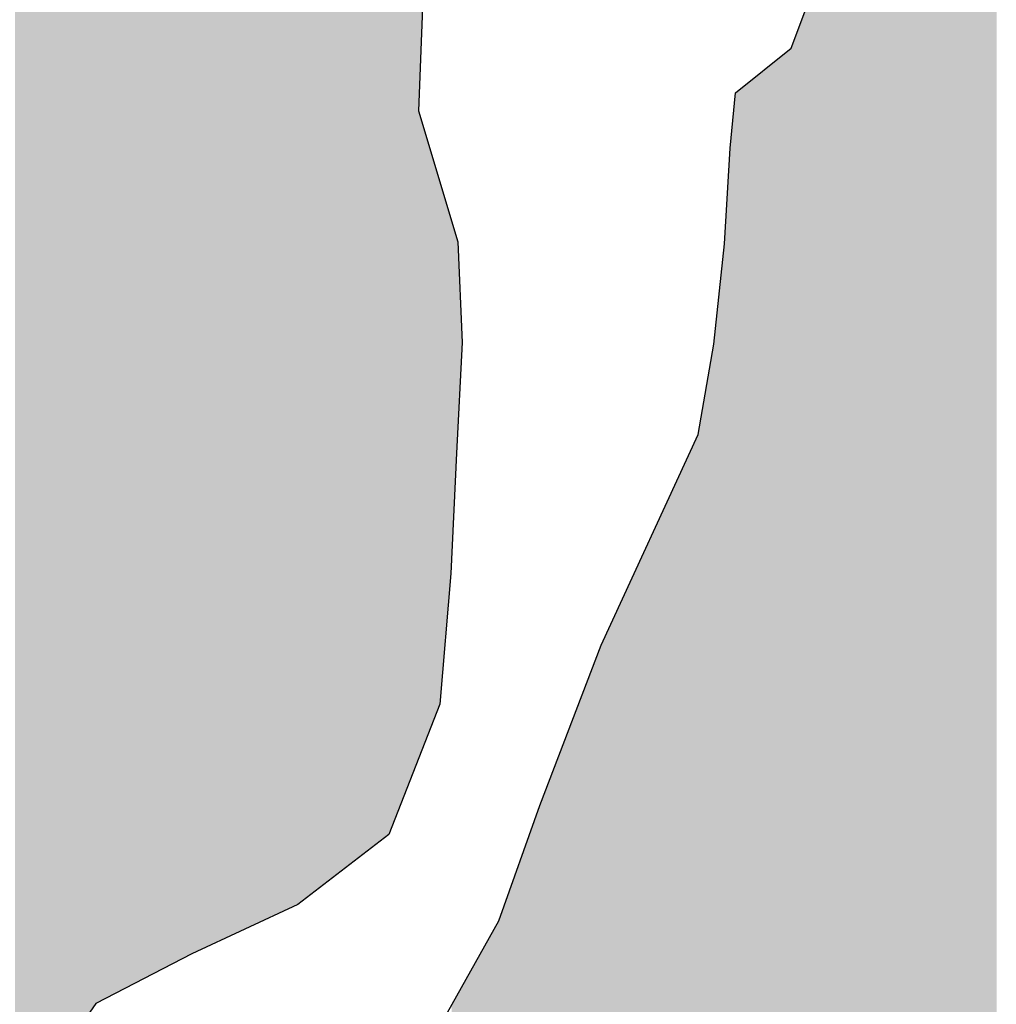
# Model space of a CAD drawing. Extents: x 132729 to 413893, y 707796 to 905796.
# Tile 21 of 62: x 210505 to 212132, y 782954 to 784594. Entities that reach past the tile are written whole.
import ezdxf

# ---------------------------------------------------------------- set-up
doc = ezdxf.new("R2010")
doc.units = 0
doc.header["$LTSCALE"] = 2000
doc.layers.add('HENDRYFILL', color=11, linetype='CONTINUOUS')
doc.layers.add('WATER', color=4, linetype='CONTINUOUS')

msp = doc.modelspace()

# ---------------------------------------------------------------- linework, layer by layer
at = {"layer": 'HENDRYFILL', "color": 0}
for points in [[(210528.3461766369, 782748.1825251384), (210528.3461766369, 807658.2083189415), (210539.3089220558, 782821.4724116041), (210539.3089220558, 807663.185267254)], [(210539.3089220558, 782821.4724116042), (210539.3089220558, 807663.185267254), (210541.6196692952, 782824.7865544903), (210541.6196692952, 807664.23431739)], [(210541.6196692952, 782824.7865544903), (210541.6196692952, 807664.23431739), (210559.9618998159, 782851.0935307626), (210559.9618998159, 807667.2765937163)], [(210559.9618998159, 782851.0935307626), (210559.9618998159, 807667.2765937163), (210567.3730710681, 782861.7228545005), (210567.3730710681, 807668.5058243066)], [(210567.3730710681, 782861.7228545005), (210567.3730710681, 807668.5058243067), (210589.3375429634, 782893.2249578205), (210589.3375429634, 807669.2411578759)], [(210497.6819940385, 774683.0316388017), (210497.6819940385, 807636.8669532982), (210513.0343390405, 774676.8080348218), (210513.0343390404, 807649.4853441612)], [(210513.0343390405, 782645.8173970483), (210513.0343390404, 807649.4853441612), (210517.8493407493, 782678.0074110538), (210517.8493407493, 807653.4428876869)], [(210517.8493407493, 782678.0074110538), (210517.8493407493, 807653.4428876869), (210528.3461766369, 782748.1825251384), (210528.3461766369, 807658.2083189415)], [(210589.3375429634, 782893.2249578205), (210589.3375429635, 786605.6309207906), (210590.8807287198, 782895.4382410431), (210590.8807287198, 786599.7450169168)], [(210590.8807287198, 782895.4382410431), (210590.8807287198, 786599.7450169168), (210625.4725958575, 782945.050932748), (210625.4725958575, 786467.8073004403)], [(210625.4725958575, 782945.050932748), (210625.4725958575, 786467.8073004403), (210632.2871193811, 782954.824526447), (210632.2871193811, 786441.8158536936)], [(210632.2871193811, 782954.8245264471), (210632.2871193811, 786441.8158536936), (210632.8027282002, 782955.0915801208), (210632.8027282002, 786439.8492570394)], [(210632.8027282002, 782955.0915801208), (210632.8027282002, 786439.8492570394), (210638.419437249, 782958.0006901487), (210638.4194372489, 786418.4264248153)], [(210638.419437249, 782958.0006901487), (210638.4194372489, 786418.4264248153), (210646.5113700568, 782962.1918139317), (210646.5113700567, 786387.5627789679)], [(210646.5113700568, 782962.1918139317), (210646.5113700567, 786387.5627789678), (210653.8415023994, 782965.9883719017), (210653.8415023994, 786384.2981913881)], [(210653.8415023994, 782965.9883719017), (210653.8415023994, 786384.2981913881), (210656.817646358, 782967.5298315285), (210656.817646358, 786382.9727197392)], [(210656.817646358, 782967.5298315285), (210656.817646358, 786382.9727197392), (210658.7466285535, 782968.5289257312), (210658.7466285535, 786382.1136177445)], [(210658.7466285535, 782968.5289257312), (210658.7466285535, 786382.1136177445), (210659.2732852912, 782968.8017015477), (210659.2732852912, 786381.8790630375)], [(210659.2732852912, 782968.8017015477), (210659.2732852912, 786381.8790630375), (210669.7644877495, 782974.2354995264), (210669.7644877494, 786377.2066440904)], [(210669.7644877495, 782974.2354995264), (210669.7644877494, 786377.2066440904), (210689.3703037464, 782984.3901070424), (210689.3703037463, 786368.4748913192)], [(210689.3703037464, 782984.3901070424), (210689.3703037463, 786368.4748913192), (210693.4989408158, 782986.5284872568), (210693.4989408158, 786366.6361390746)], [(210693.4989408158, 782986.5284872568), (210693.4989408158, 786366.6361390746), (210700.0329992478, 782989.9127278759), (210700.0329992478, 786363.7260952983)], [(210700.0329992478, 782989.9127278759), (210700.0329992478, 786363.7260952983), (210701.3802109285, 782990.6105007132), (210701.3802109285, 786363.126093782)], [(210701.3802109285, 782990.6105007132), (210701.3802109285, 786363.126093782), (210719.1721684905, 782999.8256410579), (210719.1721684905, 786355.202170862)], [(210719.1721684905, 782999.8256410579), (210719.1721684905, 786355.202170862), (210733.1612754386, 783007.0711385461), (210733.1612754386, 786348.97190616)], [(210733.1612754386, 783007.0711385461), (210733.1612754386, 786348.97190616), (210744.8356037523, 783013.117722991), (210744.8356037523, 786343.7725638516)], [(210744.8356037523, 783013.117722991), (210744.8356037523, 786343.7725638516), (210751.3390294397, 783016.4860977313), (210751.3390294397, 786340.8761628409)], [(210751.3390294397, 783016.4860977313), (210751.3390294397, 786340.8761628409), (210755.1125028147, 783018.4405249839), (210755.1125028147, 786339.1955882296)], [(210755.1125028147, 783018.4405249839), (210755.1125028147, 786339.1955882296), (210758.9398344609, 783020.4228475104), (210758.9398344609, 786337.4910270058)], [(210758.9398344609, 783020.4228475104), (210758.9398344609, 786337.4910270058), (210764.8076313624, 783023.4620056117), (210764.8076313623, 786334.8777130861)], [(210764.8076313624, 783023.4620056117), (210764.8076313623, 786334.8777130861), (210778.9620796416, 783030.7931397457), (210778.9620796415, 786328.5738110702)], [(210778.9620796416, 783030.7931397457), (210778.9620796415, 786328.5738110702), (210780.0839400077, 783031.3741944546), (210780.0839400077, 786328.0741732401)], [(210780.0839400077, 783031.3741944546), (210780.0839400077, 786328.07417324), (210782.9547526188, 783032.8610989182), (210782.9547526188, 786324.2683743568)], [(210782.9547526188, 783032.8610989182), (210782.9547526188, 786324.2683743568), (210791.9138172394, 783037.5013436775), (210791.9138172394, 786312.3914590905)], [(210791.9138172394, 783037.5013436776), (210791.9138172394, 786312.3914590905), (210802.8961474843, 783042.6426141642), (210802.8961474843, 786297.8323269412)], [(210802.8961474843, 783042.6426141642), (210802.8961474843, 786297.8323269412), (210804.6904210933, 783043.4825858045), (210804.6904210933, 786295.4536817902)], [(210804.6904210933, 783043.4825858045), (210804.6904210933, 786295.4536817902), (210825.3629836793, 783053.1602437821), (210825.3629836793, 786268.0483348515)], [(210825.3629836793, 783053.1602437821), (210825.3629836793, 786268.0483348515), (210835.00299845, 783057.6731224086), (210835.00299845, 786255.2686928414)], [(210835.00299845, 783057.6731224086), (210835.00299845, 786255.2686928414), (210852.7153612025, 783065.9649917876), (210852.7153612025, 786231.7876442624)], [(210852.7153612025, 783065.9649917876), (210852.7153612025, 786231.7876442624), (210857.6951859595, 783068.2962480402), (210857.6951859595, 786225.1859554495)], [(210857.6951859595, 783068.2962480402), (210857.6951859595, 786225.1859554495), (210862.6358410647, 783070.6091674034), (210862.6358410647, 786218.6361933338)], [(210862.6358410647, 783070.6091674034), (210862.6358410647, 786218.6361933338), (210880.7033675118, 783079.0673031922), (210880.7033675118, 786194.6843088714)], [(210880.7033675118, 783079.0673031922), (210880.7033675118, 786194.6843088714), (210880.9434074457, 783079.1796755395), (210880.9434074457, 786194.3660910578)], [(210880.9434074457, 783079.1796755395), (210880.9434074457, 786194.3660910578), (210886.2845476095, 783081.6800780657), (210886.2845476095, 786187.2854111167)], [(210886.2845476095, 783081.6800780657), (210886.2845476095, 786187.2854111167), (210887.9881784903, 783082.4776161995), (210887.9881784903, 786185.0269298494)], [(210887.9881784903, 783082.4776161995), (210887.9881784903, 786185.0269298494), (210891.9612666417, 783084.3375785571), (210891.9612666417, 786175.088060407)], [(210891.9612666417, 783084.3375785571), (210891.9612666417, 786175.088060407), (210907.1077629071, 783091.4282626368), (210907.1077629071, 786137.1983778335)], [(210907.1077629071, 783091.4282626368), (210907.1077629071, 786137.1983778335), (210913.330723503, 783094.3414807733), (210913.330723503, 786121.6313452)], [(210913.330723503, 783094.3414807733), (210913.330723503, 786121.6313452), (210923.3516385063, 783099.0326741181), (210923.3516385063, 786096.5635485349)], [(210923.3516385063, 783099.0326741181), (210923.3516385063, 786096.5635485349), (210934.6756993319, 783104.3339224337), (210934.6756993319, 786068.2358704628)], [(210934.6756993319, 783104.3339224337), (210934.6756993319, 786068.2358704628), (210937.2354141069, 783105.5322278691), (210937.2354141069, 786061.8326219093)], [(210937.2354141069, 783105.5322278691), (210937.2354141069, 786061.8326219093), (210945.0922031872, 783109.2103068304), (210945.0922031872, 786042.1784894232)], [(210945.0922031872, 783109.2103068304), (210945.0922031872, 786042.1784894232), (210946.2691773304, 783109.7612957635), (210946.2691773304, 786039.2342324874)], [(210946.2691773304, 783109.7612957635), (210946.2691773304, 786039.2342324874), (210947.9581195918, 783110.5519575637), (210947.9581195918, 786035.0092628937)], [(210947.9581195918, 783110.5519575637), (210947.9581195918, 786035.0092628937), (210954.3021276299, 783113.5218428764), (210954.3021276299, 786019.1394243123)], [(210954.3021276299, 783113.5218428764), (210954.3021276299, 786019.1394243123), (210968.2853108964, 783120.067933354), (210968.2853108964, 785984.1598246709)], [(210968.2853108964, 783120.067933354), (210968.2853108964, 785984.1598246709), (210972.6893226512, 783123.4469845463), (210972.6893226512, 785973.1429792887)], [(210972.6893226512, 783123.4469845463), (210972.6893226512, 785973.1429792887), (210974.8291617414, 783125.088811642), (210974.8291617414, 785967.7900697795)], [(210974.8291617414, 783125.088811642), (210974.8291617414, 785967.7900697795), (210978.5964834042, 783127.9793517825), (210978.5964834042, 785958.3659350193)], [(210978.5964834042, 783127.9793517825), (210978.5964834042, 785958.3659350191), (210981.7379686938, 783130.3897085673), (210981.7379686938, 785953.5858276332)], [(210981.7379686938, 783130.3897085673), (210981.7379686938, 785953.5858276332), (210986.2377135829, 783133.8422125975), (210986.2377135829, 785946.7389823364)], [(210986.2377135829, 783133.8422125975), (210986.2377135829, 785946.7389823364), (210990.2059055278, 783136.8868737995), (210990.2059055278, 785940.7009519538)], [(210990.2059055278, 783136.8868737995), (210990.2059055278, 785940.7009519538), (211001.0228944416, 783145.1863882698), (211001.0228944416, 785924.2417411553)], [(211001.0228944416, 783145.1863882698), (211001.0228944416, 785924.2417411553), (211006.1693160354, 783149.1350657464), (211006.1693160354, 785916.4109077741)], [(211006.1693160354, 783149.1350657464), (211006.1693160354, 785916.4109077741), (211008.1276754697, 783150.6376495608), (211008.1276754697, 785913.4310534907)], [(211008.1276754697, 783150.6376495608), (211008.1276754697, 785913.4310534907), (211070.9439481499, 783198.8344784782), (211070.9439481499, 785817.8493456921)], [(211070.9439481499, 783198.8344784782), (211070.9439481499, 785817.8493456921), (211078.0732102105, 783204.3045232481), (211078.0732102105, 785807.0014075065)], [(211078.0732102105, 783204.3045232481), (211078.0732102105, 785807.0014075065), (211097.7390361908, 783219.3934549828), (211097.7390361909, 785783.3337715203)], [(211097.7390361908, 783219.3934549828), (211097.7390361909, 785783.3337715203), (211108.9271329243, 783227.9777080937), (211108.9271329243, 785769.8690026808)], [(211108.9271329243, 783227.9777080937), (211108.9271329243, 785769.8690026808), (211109.9191809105, 783228.7388733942), (211109.9191809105, 785768.675082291)], [(211109.9191809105, 783228.7388733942), (211109.9191809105, 785768.675082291), (211111.5481131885, 783229.9886987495), (211111.5481131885, 785766.7146776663)], [(211111.5481131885, 783229.9886987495), (211111.5481131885, 785766.7146776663), (211119.7600659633, 783236.289455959), (211119.7600659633, 785756.8316699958)], [(211119.7600659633, 783236.289455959), (211119.7600659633, 785756.8316699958), (211141.9562294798, 783292.8847252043), (211141.9562294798, 785730.118796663)], [(211141.9562294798, 783292.8847252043), (211141.9562294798, 785730.118796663), (211152.1118530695, 783318.7793015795), (211152.1118530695, 785717.8965995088)], [(211152.1118530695, 783318.7793015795), (211152.1118530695, 785717.8965995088), (211163.3954887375, 783347.5500573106), (211163.3954887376, 785704.3168504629)], [(211163.3954887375, 783347.5500573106), (211163.3954887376, 785704.3168504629), (211169.55843935, 783363.264207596), (211169.55843935, 785696.899797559)], [(211169.55843935, 784441.6391845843), (211169.55843935, 785696.899797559), (211170.3655611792, 784462.4149978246), (211170.3655611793, 785695.9284340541)], [(211170.3655611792, 784462.4149978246), (211170.3655611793, 785695.9284340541), (211178.0589698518, 784660.4480777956), (211178.0589698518, 785686.6694893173)], [(212110.7391720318, 781859.2778130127), (212110.7391720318, 784962.9275092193), (212122.1979414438, 781846.505248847), (212122.1979414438, 784978.7485503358)], [(212122.1979414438, 781846.505248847), (212122.1979414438, 784978.7485503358), (212123.1691490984, 781845.4226882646), (212123.1691490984, 784980.0894898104)], [(212123.1691490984, 781845.4226882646), (212123.1691490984, 784980.0894898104), (212125.9163010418, 781842.3605641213), (212125.9163010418, 784983.8824628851)], [(212125.9163010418, 781842.3605641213), (212125.9163010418, 784983.8824628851), (212129.3174110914, 781838.5695029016), (212129.3174110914, 784988.578351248)], [(212129.3174110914, 781838.5695029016), (212129.3174110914, 784988.578351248), (212129.688518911, 781838.1558460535), (212129.688518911, 784989.0907371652)], [(212129.688518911, 781838.1558460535), (212129.688518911, 784989.0907371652), (212129.7730099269, 781838.0616677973), (212129.7730099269, 784989.2073933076)], [(212129.7730099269, 781838.0616677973), (212129.7730099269, 784989.2073933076), (212130.2543453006, 781837.5251453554), (212130.2543453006, 784989.8719696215)], [(212130.2543453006, 781837.5251453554), (212130.2543453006, 784989.8719696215), (212131.1067884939, 781836.5749660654), (212131.1067884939, 784991.0489318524)], [(212131.1067884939, 781836.5749660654), (212131.1067884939, 784991.0489318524), (212131.9726648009, 781835.6098135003), (212131.9726648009, 784992.2444410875)], [(212103.7446185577, 781867.0743206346), (212103.7446185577, 784960.9787742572), (212106.2394271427, 781864.2934720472), (212106.2394271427, 784961.6738466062)], [(212106.2394271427, 781864.2934720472), (212106.2394271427, 784961.6738466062), (212108.5186768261, 781861.7528970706), (212108.5186768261, 784962.3088626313)], [(212108.5186768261, 781861.7528970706), (212108.5186768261, 784962.3088626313), (212110.4893396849, 781859.5562896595), (212110.4893396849, 784962.857904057)], [(212110.4893396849, 781859.5562896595), (212110.4893396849, 784962.857904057), (212110.7391720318, 781859.2778130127), (212110.7391720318, 784962.9275092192)], [(212048.5548874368, 781954.8166455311), (212048.5548874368, 784942.1706352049), (212052.0221591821, 781948.7818250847), (212052.0221591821, 784946.5685098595)], [(212052.0221591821, 781948.7818250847), (212052.0221591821, 784946.5685098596), (212053.2493508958, 781946.6458858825), (212053.2493508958, 784946.9104146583)], [(212053.2493508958, 781946.6458858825), (212053.2493508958, 784946.9104146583), (212054.6467801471, 781944.2136465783), (212054.646780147, 784947.2997489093)], [(212054.6467801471, 781944.2136465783), (212054.646780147, 784947.2997489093), (212057.5126965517, 781939.2254909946), (212057.5126965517, 784948.0982146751)], [(212057.5126965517, 781939.2254909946), (212057.5126965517, 784948.0982146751), (212058.3345070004, 781937.7951218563), (212058.3345070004, 784948.3271772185)], [(212058.3345070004, 781937.7951218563), (212058.3345070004, 784948.3271772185), (212061.3070102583, 781932.6214508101), (212061.3070102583, 784949.1553388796)], [(212061.3070102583, 781932.6214508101), (212061.3070102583, 784949.1553388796), (212061.7172877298, 781931.907358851), (212061.7172877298, 784949.2696452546)], [(212061.7172877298, 781931.907358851), (212061.7172877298, 784949.2696452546), (212067.7246894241, 781921.4514173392), (212067.7246894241, 784950.9433523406)], [(212067.7246894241, 781921.4514173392), (212067.7246894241, 784950.9433523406), (212068.0896455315, 781920.8162076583), (212068.0896455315, 784951.0450318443)], [(212068.0896455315, 781920.8162076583), (212068.0896455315, 784951.0450318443), (212068.3456295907, 781920.3706648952), (212068.3456295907, 784951.1163509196)], [(212068.3456295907, 781920.3706648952), (212068.3456295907, 784951.1163509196), (212072.1986977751, 781913.6643619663), (212072.198697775, 784952.1898445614)], [(212072.1986977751, 781913.6643619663), (212072.198697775, 784952.1898445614), (212074.5134764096, 781909.6354670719), (212074.5134764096, 784952.8347592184)], [(212074.5134764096, 781909.6354670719), (212074.5134764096, 784952.8347592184), (212077.9256343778, 781903.6965726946), (212077.9256343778, 784953.7854119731)], [(212077.9256343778, 781903.6965726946), (212077.9256343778, 784953.7854119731), (212081.8582973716, 781896.8517342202), (212081.8582973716, 784954.8810813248)], [(212081.8582973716, 781896.8517342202), (212081.8582973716, 784954.8810813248), (212085.07573677, 781891.2517494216), (212085.07573677, 784955.7774840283)], [(212085.07573677, 781891.2517494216), (212085.07573677, 784955.7774840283), (212085.5423835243, 781890.4395461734), (212085.5423835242, 784955.9074953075)], [(212085.5423835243, 781890.4395461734), (212085.5423835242, 784955.9074953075), (212086.7438386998, 781888.348401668), (212086.7438386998, 784956.242229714)], [(212086.7438386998, 781888.348401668), (212086.7438386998, 784956.242229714), (212090.2662242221, 781882.2176551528), (212090.2662242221, 784957.2235926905)], [(212090.2662242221, 781882.2176551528), (212090.2662242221, 784957.2235926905), (212090.4573020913, 781881.8850822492), (212090.4573020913, 784957.2768284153)], [(212090.4573020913, 781881.8850822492), (212090.4573020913, 784957.2768284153), (212096.9950012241, 781874.5978091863), (212096.995001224, 784959.0982803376)], [(212096.9950012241, 781874.5978091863), (212096.995001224, 784959.0982803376), (212098.0176819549, 781873.4578739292), (212098.0176819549, 784959.3832068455)], [(212098.0176819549, 781873.4578739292), (212098.0176819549, 784959.3832068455), (212102.7268340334, 781868.2087983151), (212102.7268340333, 784960.6952118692)], [(212102.7268340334, 781868.2087983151), (212102.7268340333, 784960.6952118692), (212103.7446185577, 781867.0743206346), (212103.7446185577, 784960.9787742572)], [(212032.5118821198, 781982.7396534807), (212032.5118821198, 784921.8217466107), (212038.7740123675, 781971.8403544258), (212038.7740123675, 784929.7646094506)], [(212038.7740123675, 781971.8403544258), (212038.7740123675, 784929.7646094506), (212042.4764278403, 781965.3962640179), (212042.4764278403, 784934.4607395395)], [(212042.4764278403, 781965.3962640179), (212042.4764278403, 784934.4607395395), (212044.0502463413, 781962.6570174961), (212044.0502463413, 784936.4569651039)], [(212044.0502463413, 781962.6570174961), (212044.0502463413, 784936.4569651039), (212045.5934320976, 781959.9710875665), (212045.5934320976, 784938.4143362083)], [(212045.5934320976, 781959.9710875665), (212045.5934320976, 784938.4143362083), (212048.5548874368, 781954.8166455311), (212048.5548874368, 784942.1706352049)], [(212024.1284363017, 782029.1354248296), (212024.1284363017, 784911.188214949), (212025.4364783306, 782021.8964421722), (212025.4364783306, 784912.8473306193)], [(212025.4364783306, 782021.8964421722), (212025.4364783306, 784912.8473306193), (212026.7138876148, 782014.8269876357), (212026.7138876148, 784914.4675918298)], [(212026.7138876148, 782014.8269876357), (212026.7138876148, 784914.4675918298), (212032.5118821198, 781982.7396534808), (212032.5118821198, 784921.8217466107)], [(212008.2765088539, 782116.8633612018), (212008.2765088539, 784891.0816888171), (212016.7187091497, 782070.1424300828), (212016.7187091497, 784901.789744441)], [(212016.7187091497, 782070.1424300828), (212016.7187091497, 784901.789744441), (212019.9410447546, 782052.3093398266), (212019.9410447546, 784905.8769430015)], [(212019.9410447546, 782052.3093398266), (212019.9410447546, 784905.8769430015), (212019.9949030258, 782052.011276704), (212019.9949030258, 784905.9452566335)], [(212019.9949030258, 782052.011276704), (212019.9949030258, 784905.9452566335), (212024.1284363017, 782029.1354248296), (212024.1284363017, 784911.188214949)], [(211994.6829907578, 782183.6090789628), (211994.6829907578, 784873.8397207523), (212006.7724927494, 782124.2482510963), (212006.7724927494, 784889.1740003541)], [(212006.7724927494, 782124.2482510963), (212006.7724927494, 784889.1740003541), (212008.2765088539, 782116.8633612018), (212008.2765088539, 784891.0816888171)], [(211986.0607605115, 782225.9452087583), (211986.0607605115, 784849.275820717), (211992.9193498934, 782192.2687559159), (211992.9193498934, 784871.6027252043)], [(211992.9193498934, 782192.2687559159), (211992.9193498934, 784871.6027252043), (211994.6829907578, 782183.6090789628), (211994.6829907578, 784873.8397207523)], [(211984.5065268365, 782233.5766726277), (211984.5065268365, 784844.2162924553), (211986.0607605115, 782225.9452087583), (211986.0607605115, 784849.275820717)], [(211979.2915583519, 782259.1827601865), (211979.2915583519, 784827.2399002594), (211980.608137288, 782252.7182080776), (211980.608137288, 784831.5257862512)], [(211980.608137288, 782252.7182080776), (211980.608137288, 784831.5257862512), (211982.0717282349, 782245.531810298), (211982.0717282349, 784836.2902434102)], [(211982.0717282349, 782245.531810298), (211982.0717282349, 784836.2902434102), (211983.7545187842, 782237.2691175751), (211983.7545187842, 784841.7682654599)], [(211983.7545187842, 782237.2691175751), (211983.7545187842, 784841.7682654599), (211984.5065268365, 782233.5766726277), (211984.5065268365, 784844.2162924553)], [(211972.6374799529, 782280.4804776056), (211972.6374799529, 784805.5787445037), (211975.8340790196, 782276.159376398), (211975.8340790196, 784815.9846979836)], [(211975.8340790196, 782276.1593763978), (211975.8340790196, 784815.9846979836), (211979.2915583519, 782259.1827601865), (211979.2915583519, 784827.2399002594)], [(211967.2510184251, 782287.7617928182), (211967.2510184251, 784788.0440875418), (211972.6374799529, 782280.4804776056), (211972.6374799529, 784805.5787445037)], [(211957.5399457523, 782300.8890342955), (211957.5399457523, 784780.8601766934), (211962.0543792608, 782294.7865098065), (211962.0543792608, 784784.1997962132)], [(211962.0543792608, 782294.7865098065), (211962.0543792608, 784784.1997962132), (211963.4873374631, 782292.8494644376), (211963.4873374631, 784785.2598484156)], [(211963.4873374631, 782292.8494644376), (211963.4873374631, 784785.2598484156), (211967.2510184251, 782287.7617928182), (211967.2510184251, 784788.0440875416)], [(211935.5997662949, 782330.5473473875), (211935.5997662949, 784764.6296017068), (211940.0848225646, 782324.4845344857), (211940.0848225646, 784767.9474889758)], [(211940.0848225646, 782324.4845344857), (211940.0848225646, 784767.9474889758), (211943.9268428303, 782319.2909653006), (211943.9268428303, 784770.7896807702)], [(211943.9268428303, 782319.2909653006), (211943.9268428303, 784770.7896807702), (211947.7897034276, 782314.0692245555), (211947.7897034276, 784773.6472895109)], [(211947.7897034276, 782314.0692245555), (211947.7897034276, 784773.6472895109), (211950.4253723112, 782310.5063779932), (211950.4253723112, 784775.597064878)], [(211950.4253723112, 782310.5063779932), (211950.4253723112, 784775.597064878), (211955.001071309, 782304.3210359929), (211955.001071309, 784778.9820064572)], [(211955.001071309, 782304.3210359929), (211955.001071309, 784778.9820064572), (211957.5399457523, 782300.8890342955), (211957.5399457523, 784780.8601766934)], [(211907.6975065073, 782368.265086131), (211907.6975065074, 784743.9884888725), (211919.3314096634, 782352.5385993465), (211919.3314096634, 784752.5948422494)], [(211919.3314096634, 782352.5385993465), (211919.3314096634, 784752.5948422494), (211919.5310244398, 782352.2687639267), (211919.5310244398, 784752.7425102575)], [(211919.5310244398, 782352.2687639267), (211919.5310244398, 784752.7425102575), (211927.131829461, 782341.99414172), (211927.131829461, 784758.3653191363)], [(211927.131829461, 782341.99414172), (211927.131829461, 784758.3653191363), (211934.5121793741, 782332.0175264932), (211934.5121793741, 784763.8250430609)], [(211934.5121793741, 782332.0175264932), (211934.5121793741, 784763.8250430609), (211935.5997662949, 782330.5473473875), (211935.5997662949, 784764.6296017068)], [(211885.4009078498, 782380.8664824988), (211885.4009078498, 784728.69476544), (211891.6385570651, 782379.3837113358), (211891.6385570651, 784732.7941468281)], [(211891.6385570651, 782379.3837113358), (211891.6385570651, 784732.7941468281), (211897.1499347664, 782378.0735844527), (211897.1499347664, 784736.4162227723)], [(211897.1499347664, 782378.0735844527), (211897.1499347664, 784736.4162227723), (211897.4414477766, 782378.0042879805), (211897.4414477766, 784736.6078050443)], [(211897.4414477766, 782378.0042879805), (211897.4414477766, 784736.6078050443), (211899.6398471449, 782377.4816995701), (211899.6398471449, 784738.0525925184)], [(211899.6398471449, 782377.4816995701), (211899.6398471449, 784738.0525925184), (211899.9411525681, 782377.4100753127), (211899.9411525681, 784738.2506103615)], [(211899.9411525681, 782377.4100753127), (211899.9411525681, 784738.2506103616), (211901.1438632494, 782377.1241751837), (211901.1438632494, 784739.1403335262)], [(211901.1438632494, 782377.1241751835), (211901.1438632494, 784739.1403335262), (211903.8689193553, 782373.4404966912), (211903.8689193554, 784741.1562344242)], [(211903.8689193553, 782373.4404966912), (211903.8689193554, 784741.1562344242), (211907.6975065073, 782368.265086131), (211907.6975065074, 784743.9884888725)], [(211858.0142568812, 782387.3766492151), (211858.0142568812, 784710.6962657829), (211873.4754916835, 782383.701310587), (211873.4754916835, 784720.8573851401)], [(211873.4754916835, 782383.701310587), (211873.4754916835, 784720.8573851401), (211875.845384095, 782383.1379560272), (211875.845384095, 784722.4148777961)], [(211875.845384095, 782383.1379560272), (211875.845384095, 784722.4148777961), (211885.4009078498, 782380.8664824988), (211885.4009078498, 784728.69476544)], [(211845.5572877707, 782390.3378344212), (211845.5572877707, 784694.6398260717), (211849.4863100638, 782389.4038542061), (211849.4863100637, 784705.0917014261)], [(211849.4863100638, 782389.4038542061), (211849.4863100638, 784705.0917014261), (211853.5904661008, 782388.4282423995), (211853.5904661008, 784707.7889516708)], [(211853.5904661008, 782388.4282423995), (211853.5904661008, 784707.7889516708), (211855.6284203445, 782387.9437939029), (211855.6284203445, 784709.1282946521)], [(211855.6284203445, 782387.9437939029), (211855.6284203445, 784709.1282946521), (211856.8311310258, 782387.6578937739), (211856.8311310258, 784709.9187157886)], [(211856.8311310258, 782387.6578937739), (211856.8311310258, 784709.9187157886), (211857.2267198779, 782387.5638571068), (211857.2267198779, 784710.1786966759)], [(211857.2267198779, 782387.5638571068), (211857.2267198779, 784710.1786966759), (211857.7276400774, 782387.4447817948), (211857.7276400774, 784710.5079012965)], [(211857.7276400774, 782387.4447817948), (211857.7276400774, 784710.5079012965), (211858.0142568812, 782387.3766492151), (211858.0142568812, 784710.6962657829)], [(211840.1022793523, 782391.6345615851), (211840.1022793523, 784680.1285650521), (211845.5572877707, 782390.3378344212), (211845.5572877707, 784694.6398260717)], [(211826.5736674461, 782394.8504903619), (211826.5736674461, 784644.1401295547), (211835.2412190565, 782392.7900994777), (211835.2412190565, 784667.1973082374)], [(211835.2412190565, 782392.7900994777), (211835.2412190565, 784667.1973082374), (211835.346550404, 782392.7650608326), (211835.346550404, 784667.4775077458)], [(211835.346550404, 782392.7650608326), (211835.346550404, 784667.4775077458), (211840.1022793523, 782391.6345615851), (211840.1022793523, 784680.1285650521)], [(211815.9771336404, 782397.3694256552), (211815.9771336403, 784615.9515263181), (211824.053122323, 782395.4496570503), (211824.053122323, 784637.4350458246)], [(211824.053122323, 782395.4496570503), (211824.053122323, 784637.4350458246), (211824.8296114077, 782395.2650753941), (211824.8296114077, 784639.500640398)], [(211824.8296114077, 782395.2650753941), (211824.8296114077, 784639.500640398), (211826.5736674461, 782394.8504903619), (211826.5736674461, 784644.1401295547)], [(211800.7742680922, 782400.9833465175), (211800.7742680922, 784575.5092880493), (211815.9771336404, 782397.3694256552), (211815.9771336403, 784615.9515263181)], [(211793.7246008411, 782402.6591450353), (211793.7246008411, 784556.7559601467), (211800.7742680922, 782400.9833465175), (211800.7742680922, 784575.5092880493)], [(211791.2555287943, 782402.9658296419), (211791.2555287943, 784550.1878036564), (211792.4680318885, 782402.957847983), (211792.4680318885, 784553.4132705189)], [(211792.4680318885, 782402.9578479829), (211792.4680318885, 784553.4132705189), (211793.7246008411, 782402.6591450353), (211793.7246008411, 784556.7559601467)], [(211767.1046465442, 782403.1248099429), (211767.1046465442, 784528.0549606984), (211789.8323630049, 782402.9751980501), (211789.8323630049, 784546.401937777)], [(211789.8323630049, 782402.9751980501), (211789.8323630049, 784546.401937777), (211791.2555287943, 782402.9658296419), (211791.2555287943, 784550.1878036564)], [(211751.0016312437, 782403.2308127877), (211751.0016312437, 784515.0557817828), (211758.4726238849, 782403.1816327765), (211758.472623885, 784521.0867497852)], [(211758.4726238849, 782403.1816327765), (211758.472623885, 784521.0867497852), (211764.7849717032, 782403.1400798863), (211764.7849717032, 784526.1824003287)], [(211764.7849717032, 782403.1400798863), (211764.7849717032, 784526.1824003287), (211767.1046465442, 782403.1248099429), (211767.1046465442, 784528.0549606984)], [(211725.1826470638, 782403.4007738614), (211725.1826470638, 784494.2133750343), (211737.3138297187, 782403.3209167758), (211737.3138297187, 784504.0062871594)], [(211737.3138297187, 782403.3209167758), (211737.3138297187, 784504.0062871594), (211738.6904186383, 782403.3118549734), (211738.6904186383, 784505.1175402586)], [(211738.6904186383, 782403.3118549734), (211738.6904186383, 784505.1175402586), (211738.8961851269, 782403.310500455), (211738.8961851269, 784505.2836455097)], [(211738.8961851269, 782403.310500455), (211738.8961851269, 784505.2836455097), (211750.9661022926, 782403.2310466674), (211750.9661022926, 784515.0271009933)], [(211750.9661022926, 782403.2310466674), (211750.9661022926, 784515.0271009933), (211751.0016312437, 782403.2308127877), (211751.0016312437, 784515.0557817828)], [(211714.3999315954, 782403.4717542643), (211714.3999315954, 784485.5090147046), (211724.3706290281, 782403.4061192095), (211724.3706290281, 784493.5578724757)], [(211724.3706290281, 782403.4061192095), (211724.3706290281, 784493.5578724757), (211725.1826470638, 782403.4007738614), (211725.1826470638, 784494.2133750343)], [(211692.3201473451, 782403.6171009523), (211692.3201473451, 784421.2229691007), (211697.0599321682, 782403.5858999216), (211697.0599321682, 784469.8110985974)], [(211697.0599321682, 782403.5858999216), (211697.0599321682, 784469.8110985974), (211697.2399621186, 782403.5847148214), (211697.2399621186, 784471.6566082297)], [(211697.2399621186, 782403.5847148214), (211697.2399621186, 784471.6566082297), (211714.3999315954, 782403.4717542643), (211714.3999315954, 784485.5090147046)], [(211169.55843935, 783363.264207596), (211169.55843935, 784441.6391845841), (211170.3655611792, 783365.322188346), (211170.3655611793, 784438.9532626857)], [(211170.3655611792, 783365.322188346), (211170.3655611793, 784438.9532626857), (211178.0589698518, 783384.938665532), (211178.0589698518, 784413.3513100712)], [(211688.2613126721, 782403.6438194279), (211688.2613126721, 784379.6153451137), (211692.3201473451, 782403.6171009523), (211692.3201473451, 784421.2229691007)], [(211178.0589698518, 783384.938665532), (211178.0589698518, 784413.3513100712), (211179.6393643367, 783388.9683191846), (211179.6393643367, 784408.0921087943)], [(211179.6393643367, 783388.9683191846), (211179.6393643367, 784408.0921087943), (211204.1589425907, 783451.4877781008), (211204.1589425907, 784326.4964069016)], [(211682.3592423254, 782403.6826715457), (211682.3592423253, 784279.976944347), (211688.2208875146, 782403.6440855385), (211688.2208875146, 784378.9328900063)], [(211688.2208875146, 782403.6440855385), (211688.2208875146, 784378.9328900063), (211688.2613126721, 782403.6438194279), (211688.2613126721, 784379.6153451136)], [(211204.1589425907, 783451.4877781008), (211204.1589425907, 784326.4964069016), (211204.9170031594, 783453.4206635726), (211204.9170031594, 784323.9737499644)], [(211204.9170031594, 783453.4206635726), (211204.9170031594, 784323.9737499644), (211209.817233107, 783512.0722113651), (211209.817233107, 784307.6668747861)], [(211209.817233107, 783512.0722113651), (211209.817233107, 784307.6668747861), (211210.9844148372, 783526.0423751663), (211210.9844148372, 784303.7827536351)], [(211210.9844148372, 783526.0423751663), (211210.9844148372, 784303.7827536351), (211215.3739321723, 783578.5811312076), (211215.3739321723, 784289.17541642)], [(211215.3739321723, 783578.5811312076), (211215.3739321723, 784289.17541642), (211220.3341721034, 783637.9509470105), (211220.3341721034, 784272.6688413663)], [(211681.681932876, 782403.6871301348), (211681.681932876, 784268.5426464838), (211682.3592423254, 782403.6826715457), (211682.3592423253, 784279.976944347)], [(211220.3341721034, 783637.9509470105), (211220.3341721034, 784272.6688413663), (211222.5485155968, 783664.454738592), (211222.5485155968, 784265.299998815)], [(211222.5485155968, 783664.454738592), (211222.5485155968, 784265.299998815), (211223.0947571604, 783670.9927814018), (211223.0947571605, 784263.4822284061)], [(211223.0947571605, 783670.9927814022), (211223.0947571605, 784263.4822284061), (211224.6832642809, 783703.906546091), (211224.6832642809, 784258.1960300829)], [(211224.6832642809, 783703.906546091), (211224.6832642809, 784258.1960300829), (211229.5052808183, 783803.8184165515), (211229.5052808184, 784242.1494317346)], [(211678.8417530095, 782403.7058264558), (211678.8417530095, 784220.5948988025), (211681.681932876, 782403.6871301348), (211681.681932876, 784268.5426464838)], [(211229.5052808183, 783803.8184165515), (211229.5052808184, 784242.1494317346), (211232.7898857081, 783871.8752172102), (211232.7898857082, 784231.2189973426)], [(211232.7898857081, 783871.8752172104), (211232.7898857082, 784231.2189973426), (211235.1046643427, 783916.344938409), (211235.1046643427, 784223.5159289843)], [(211235.1046643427, 783916.344938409), (211235.1046643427, 784223.5159289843), (211242.3747867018, 784056.0128572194), (211242.3747867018, 784056.01285722)], [(211667.1123109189, 782403.7830389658), (211667.1123109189, 784110.6172906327), (211678.8417530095, 782403.7058264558), (211678.8417530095, 784220.5948988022)], [(211660.9946816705, 782403.8233100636), (211660.9946816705, 784053.257168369), (211667.1123109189, 782403.7830389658), (211667.1123109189, 784110.6172906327)], [(211634.8854399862, 782403.9951818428), (211634.8854399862, 783902.7193475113), (211660.9946816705, 782403.8233100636), (211660.9946816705, 784053.257168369)], [(211621.9839199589, 782399.1029861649), (211621.9839199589, 783874.6929504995), (211633.3924718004, 782404.0050097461), (211633.3924718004, 783899.4761235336)], [(211633.3924718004, 782404.0050097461), (211633.3924718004, 783899.4761235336), (211634.8854399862, 782403.9951818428), (211634.8854399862, 783902.7193475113)], [(211612.3732824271, 782394.9734899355), (211612.3732824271, 783853.8154459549), (211621.2576484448, 782398.79092201), (211621.2576484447, 783873.1152469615)], [(211621.2576484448, 782398.79092201), (211621.2576484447, 783873.1152469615), (211621.9839199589, 782399.1029861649), (211621.9839199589, 783874.6929504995)], [(211603.9163935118, 782391.3397361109), (211603.9163935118, 783835.4442675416), (211612.3732824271, 782394.9734899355), (211612.3732824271, 783853.8154459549)], [(211601.1055908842, 782390.1319911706), (211601.1055908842, 783829.3382683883), (211603.9163935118, 782391.3397361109), (211603.9163935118, 783835.4442675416)], [(211582.782080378, 782382.2587499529), (211582.782080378, 783789.5335028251), (211597.7534428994, 782388.6916410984), (211597.7534428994, 783822.0562868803)], [(211597.7534428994, 782388.6916410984), (211597.7534428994, 783822.0562868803), (211601.1055908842, 782390.1319911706), (211601.1055908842, 783829.3382683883)], [(211573.2669817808, 782378.1703048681), (211573.2669817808, 783768.8635406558), (211582.782080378, 782382.2587499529), (211582.782080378, 783789.5335028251)], [(211567.7458116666, 782375.7979699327), (211567.7458116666, 783756.869720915), (211573.2669817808, 782378.1703048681), (211573.2669817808, 783768.8635406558)], [(211556.3972698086, 782370.9217314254), (211556.3972698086, 783732.2169095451), (211565.4310330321, 782374.8033564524), (211565.4310330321, 783751.841251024)], [(211565.4310330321, 782374.8033564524), (211565.4310330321, 783751.841251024), (211567.7458116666, 782375.7979699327), (211567.7458116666, 783756.869720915)], [(211554.7891778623, 782370.2307668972), (211554.7891778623, 783728.7235984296), (211556.3972698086, 782370.9217314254), (211556.3972698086, 783732.2169095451)], [(211547.1185704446, 782366.9348623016), (211547.1185704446, 783712.0604852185), (211554.7891778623, 782370.2307668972), (211554.7891778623, 783728.7235984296)], [(211538.6751146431, 782363.3068804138), (211538.6751146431, 783693.7184880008), (211544.482901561, 782365.8023687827), (211544.482901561, 783706.3349348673)], [(211544.482901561, 782365.8023687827), (211544.482901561, 783706.3349348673), (211547.1185704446, 782366.9348623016), (211547.1185704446, 783712.0604852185)], [(211526.8562853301, 782358.2285689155), (211526.8562853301, 783668.0440556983), (211538.6751146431, 782363.3068804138), (211538.6751146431, 783693.7184880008)], [(211525.0020017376, 782357.4318208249), (211525.0020017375, 783664.0159343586), (211526.8562853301, 782358.2285689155), (211526.8562853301, 783668.0440556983)], [(211507.7060681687, 782350.0001085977), (211507.7060681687, 783626.4434080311), (211518.8341549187, 782354.7816220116), (211518.8341549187, 783650.6173175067)], [(211518.8341549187, 782354.7816220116), (211518.8341549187, 783650.6173175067), (211521.6804864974, 782356.0046330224), (211521.6804864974, 783656.8004973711)], [(211521.6804864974, 782356.0046330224), (211521.6804864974, 783656.8004973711), (211525.0020017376, 782357.4318208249), (211525.0020017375, 783664.0159343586)], [(211499.0483089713, 782346.2800448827), (211499.0483089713, 783607.6358724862), (211507.3509044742, 782349.8475019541), (211507.3509044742, 783625.6718742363)], [(211507.3509044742, 782349.8475019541), (211507.3509044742, 783625.6718742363), (211507.7060681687, 782350.0001085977), (211507.7060681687, 783626.4434080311)], [(211483.6666689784, 782321.0223428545), (211483.6666689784, 783574.2218291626), (211498.010939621, 782344.576613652), (211498.010939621, 783605.3823608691)], [(211498.010939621, 782344.576613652), (211498.010939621, 783605.3823608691), (211499.0483089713, 782346.2800448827), (211499.0483089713, 783607.6358724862)], [(211478.6108901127, 782312.7204091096), (211478.6108901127, 783563.2389941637), (211481.8723953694, 782318.0760232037), (211481.8723953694, 783570.324069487)], [(211481.8723953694, 782318.0760232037), (211481.8723953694, 783570.324069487), (211483.6666689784, 782321.0223428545), (211483.6666689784, 783574.2218291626)], [(211471.8318955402, 782301.5888376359), (211471.8318955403, 783547.7778550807), (211473.4951012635, 782304.3199348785), (211473.4951012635, 783552.1257975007)], [(211473.4951012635, 782304.3199348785), (211473.4951012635, 783552.1257975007), (211476.9476843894, 782309.9893118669), (211476.9476843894, 783559.6259575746)], [(211476.9476843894, 782309.9893118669), (211476.9476843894, 783559.6259575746), (211478.1846685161, 782312.0205241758), (211478.1846685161, 783562.3130989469)], [(211478.1846685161, 782312.0205241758), (211478.1846685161, 783562.3130989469), (211478.6108901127, 782312.7204091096), (211478.6108901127, 783563.2389941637)], [(211448.2627838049, 782262.8867485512), (211448.262783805, 783486.1636246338), (211471.8318955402, 782301.5888376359), (211471.8318955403, 783547.7778550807)], [(211439.0636792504, 782137.3558938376), (211439.0636792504, 783462.1153807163), (211448.2627838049, 782262.8867485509), (211448.262783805, 783486.1636246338)], [(211427.8498459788, 782104.4382820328), (211427.8498459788, 783432.8002450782), (211439.0636792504, 782137.3558938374), (211439.0636792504, 783462.1153807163)], [(211420.7450649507, 782083.582574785), (211420.7450649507, 783414.2269691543), (211427.8498459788, 782104.4382820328), (211427.8498459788, 783432.8002450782)], [(211414.1620444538, 782064.2584678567), (211414.1620444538, 783397.0176764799), (211420.7450649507, 782083.582574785), (211420.7450649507, 783414.2269691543)], [(211406.6714669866, 782042.2702756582), (211406.6714669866, 783377.4358538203), (211414.1620444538, 782064.2584678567), (211414.1620444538, 783397.0176764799)], [(211396.3749830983, 782012.0454942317), (211396.3749830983, 783350.5188474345), (211406.6714669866, 782042.2702756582), (211406.6714669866, 783377.4358538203)], [(211385.5775790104, 782004.6750349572), (211385.5775790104, 783322.2923384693), (211395.0669410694, 782011.1526064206), (211395.0669410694, 783347.099371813)], [(211395.0669410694, 782011.1526064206), (211395.0669410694, 783347.099371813), (211396.3749830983, 782012.0454942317), (211396.3749830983, 783350.5188474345)], [(211377.9118677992, 781999.4423131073), (211377.9118677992, 783302.2526822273), (211385.5775790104, 782004.6750349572), (211385.5775790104, 783322.2923384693)], [(211371.4458398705, 781995.0285118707), (211371.4458398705, 783285.3492308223), (211377.9118677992, 781999.4423131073), (211377.9118677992, 783302.2526822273)], [(211354.4174546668, 781983.4046976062), (211354.4174546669, 783237.4487602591), (211371.2626856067, 781994.9034882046), (211371.2626856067, 783284.870430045)], [(211371.2626856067, 781994.9034882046), (211371.2626856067, 783284.870430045), (211371.4458398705, 781995.0285118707), (211371.4458398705, 783285.3492308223)], [(211336.7474710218, 781971.3429192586), (211336.7474710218, 783187.7052968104), (211354.4174546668, 781983.4046976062), (211354.4174546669, 783237.4487602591)], [(211323.663967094, 781962.4119362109), (211323.663967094, 783150.8734121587), (211336.7474710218, 781971.3429192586), (211336.7474710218, 783187.7052968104)], [(211317.6614616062, 781958.314541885), (211317.6614616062, 783133.9755237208), (211323.663967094, 781962.4119362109), (211323.663967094, 783150.8734121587)], [(211310.7422667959, 781953.5914025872), (211310.7422667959, 783114.497027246), (211317.6614616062, 781958.314541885), (211317.6614616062, 783133.9755237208)], [(211303.0158855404, 781948.3172665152), (211303.0158855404, 783092.7461885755), (211310.7422667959, 781953.5914025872), (211310.7422667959, 783114.497027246)], [(211287.0377864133, 781937.4103922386), (211287.0377864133, 783064.1426277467), (211303.0158855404, 781948.3172665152), (211303.0158855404, 783092.7461885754)], [(211284.1314448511, 781939.2535708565), (211284.1314448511, 783058.9397737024), (211286.2140941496, 781937.9327712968), (211286.2140941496, 783062.6680761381)], [(211286.2140941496, 781937.9327712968), (211286.2140941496, 783062.6680761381), (211287.0377864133, 781937.4103922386), (211287.0377864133, 783064.1426277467)], [(211269.4907649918, 781948.5385731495), (211269.4907649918, 783032.7304246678), (211276.0366142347, 781944.387247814), (211276.0366142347, 783044.4486269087)], [(211276.0366142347, 781944.387247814), (211276.0366142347, 783044.4486269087), (211284.1314448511, 781939.2535708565), (211284.1314448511, 783058.9397737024)], [(211262.7619879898, 781952.8059098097), (211262.7619879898, 783020.6847501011), (211268.4436032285, 781949.2026747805), (211268.4436032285, 783030.8558240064)], [(211268.4436032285, 781949.2026747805), (211268.4436032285, 783030.8558240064), (211269.4907649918, 781948.5385731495), (211269.4907649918, 783032.7304246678)], [(211249.479629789, 781961.22947535), (211249.479629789, 782996.9070317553), (211257.4710653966, 781956.1613706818), (211257.4710653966, 783011.2130836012)], [(211257.4710653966, 781956.1613706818), (211257.4710653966, 783011.2130836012), (211262.7619879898, 781952.8059098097), (211262.7619879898, 783020.6847501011)], [(211244.9455493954, 781964.104952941), (211244.9455493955, 782988.7902436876), (211249.479629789, 781961.22947535), (211249.479629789, 782996.9070317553)], [(211235.1046643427, 781970.3459636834), (211235.1046643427, 782971.1733574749), (211242.3747867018, 781965.7353101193), (211242.3747867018, 782984.1881338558)], [(211242.3747867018, 781965.7353101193), (211242.3747867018, 782984.1881338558), (211244.9455493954, 781964.104952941), (211244.9455493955, 782988.7902436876)], [(211224.6832642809, 781976.9551324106), (211224.6832642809, 782952.5172489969), (211229.5052808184, 781973.8970480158), (211229.5052808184, 782961.1494925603)], [(211229.5052808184, 781973.8970480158), (211229.5052808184, 782961.1494925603), (211232.7898857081, 781971.8139778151), (211232.7898857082, 782967.0295033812)], [(211232.7898857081, 781971.8139778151), (211232.7898857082, 782967.0295033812), (211235.1046643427, 781970.3459636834), (211235.1046643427, 782971.1733574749)]]:
    msp.add_solid(points, dxfattribs=at)
at = {"layer": 'WATER', "color": 0}
for points in [[(211179.6393643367, 784701.1284056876), (211169.55843935, 784441.639184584), (211235.1046643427, 784223.5159289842), (211242.3747867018, 784056.0128572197), (211232.7898857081, 783871.8752172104), (211223.0947571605, 783670.9927814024), (211204.9170031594, 783453.4206635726), (211119.7600659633, 783236.289455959), (210968.2853108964, 783120.067933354), (210791.9138172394, 783037.5013436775), (210632.2871193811, 782954.824526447), (210539.3089220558, 782821.4724116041), (210513.0343390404, 782645.8173970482), (210528.3461766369, 782428.0248241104), (210559.9618998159, 782143.1428404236), (210659.2732852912, 781966.6611192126), (210700.0329992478, 781798.93759234), (210764.8076313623, 781463.6007661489)], [(211209.817233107, 782925.904482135), (211303.0158855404, 783092.7461885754), (211371.2626856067, 783284.870430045), (211473.4951012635, 783552.1257975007), (211634.8854399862, 783902.7193475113), (211660.9946816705, 784053.257168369), (211678.8417530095, 784220.5948988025), (211688.2613126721, 784379.6153451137), (211697.2399621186, 784471.6566082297), (211789.8323630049, 784546.401937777), (211849.4863100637, 784705.0917014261)]]:
    msp.add_lwpolyline(points, dxfattribs=at)

doc.saveas('drawing.dxf')
